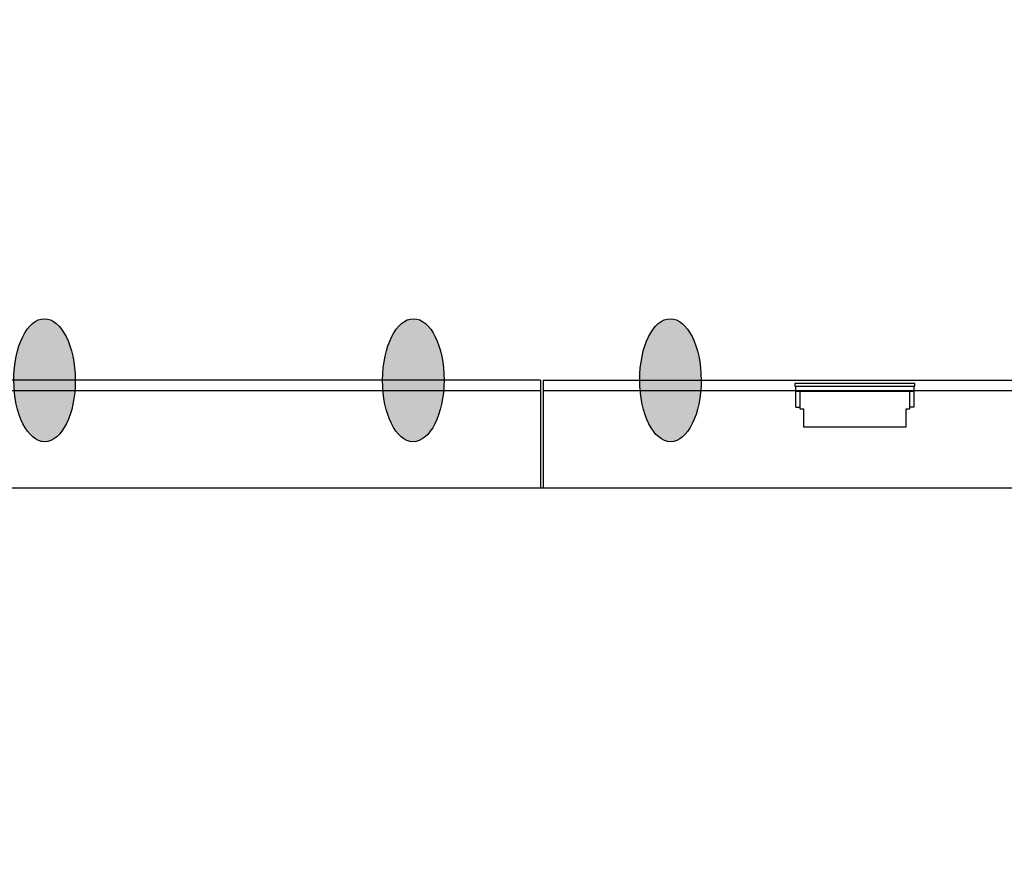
# Model space of a CAD drawing. Header units: feet. Extents: x 0 to 152508, y 0 to 59424.
# Tile 47 of 105: x 152356 to 152364, y 59284 to 59291. Entities that reach past the tile are written whole.
import ezdxf
from ezdxf import colors
from ezdxf.entities.mleader import LeaderData, LeaderLine
from ezdxf.math import Vec2, Vec3

# ---------------------------------------------------------------- set-up
doc = ezdxf.new("R2010")
doc.units = ezdxf.units.FT
doc.header["$LTSCALE"] = 0.05
doc.header["$MEASUREMENT"] = 0
for name, color, linetype, lineweight in [('Bridge plan$0$BR_P_Rail_Object', 251, 'Continuous', 30), ('Bridge plan$0$LT_P_Luminaires', 252, 'Continuous', 0), ('Bridge plan$0$SC_Scratch10', 252, 'Continuous', 0), ('Bridge plan$0$VG_P_Cells', 252, 'Continuous', 13)]:
    doc.layers.add(name, color=color, linetype=linetype, lineweight=lineweight)
doc.layers.add('Trellis Base$0$L-ANNO-NOTE', color=30, linetype='Continuous')
doc.styles.add('Trellis Base$0$ARIAL', font='arial.ttf', dxfattribs={"width": 0.9})

# ---------------------------------------------------------------- blocks, each defined once
blk = doc.blocks.new('Bridge plan')
at = {"layer": 'Bridge plan$0$BR_P_Rail_Object', "lineweight": -3}
h = blk.add_hatch(color=256, dxfattribs=at)
edge = h.paths.add_edge_path()
edge.add_ellipse((1828095.392, 711489.5174), major_axis=(-0.0017, 0.5), ratio=0.5, start_angle=0, end_angle=360)
h = blk.add_hatch(color=256, dxfattribs=at)
edge = h.paths.add_edge_path()
edge.add_ellipse((1828098.392, 711489.5173), major_axis=(0.0018, 0.5), ratio=0.5, start_angle=0, end_angle=360)
h = blk.add_hatch(color=256, dxfattribs=at)
edge = h.paths.add_edge_path()
edge.add_ellipse((1828100.484, 711489.5173), major_axis=(-0.0017, 0.5), ratio=0.5, start_angle=0, end_angle=360)
for centre, major_axis in [((1828095.392, 711489.5174), (-0.0017, 0.5)), ((1828098.392, 711489.5173), (0.0018, 0.5)), ((1828100.484, 711489.5173), (-0.0017, 0.5))]:
    blk.add_ellipse(centre, major_axis=major_axis, ratio=0.5, dxfattribs=at)
at = {"layer": 'Bridge plan$0$LT_P_Luminaires', "lineweight": -3}
for p, q in [((1828101.503, 711489.4274), (1828102.4649, 711489.4274)), ((1828101.503, 711489.2982), (1828101.5396, 711489.2982))]:
    blk.add_line(p, q, dxfattribs=at)
at = {"layer": 'Bridge plan$0$LT_P_Luminaires', "lineweight": -3, "flags": 128}
blk.add_lwpolyline([(1828102.4728, 711489.4691), (1828102.4728, 711489.49), (1828101.4951, 711489.49), (1828101.4951, 711489.4691)], close=True, dxfattribs=at)
for points in [[(1828101.503, 711489.2982), (1828101.503, 711489.4274), (1828101.503, 711489.4691)], [(1828102.4649, 711489.4691), (1828102.4649, 711489.4274), (1828102.4649, 711489.2982), (1828102.4282, 711489.2982)]]:
    blk.add_lwpolyline(points, dxfattribs=at)
blk.add_lwpolyline([(1828102.4282, 711489.4274), (1828102.4282, 711489.2868, -0.414214), (1828102.423, 711489.2816), (1828102.3982, 711489.2816), (1828102.3982, 711489.1357), (1828101.5696, 711489.1357), (1828101.5696, 711489.2816), (1828101.5448, 711489.2816, -0.414214), (1828101.5396, 711489.2868), (1828101.5396, 711489.4274)], format="xyb", dxfattribs=at)
at = {"layer": 'Bridge plan$0$SC_Scratch10', "lineweight": -3, "flags": 128}
for points in [[(1828094.3459, 711489.4342), (1828099.4275, 711489.4342)], [(1828099.4483, 711489.4342), (1828104.5403, 711489.4342)]]:
    blk.add_lwpolyline(points, dxfattribs=at)
at = {"layer": 'Bridge plan$0$VG_P_Cells', "lineweight": -3}
for p, q in [((1828099.4275, 711489.5176), (1828094.3459, 711489.5176)), ((1828099.4275, 711489.5176), (1828099.4275, 711488.6426)), ((1828099.4483, 711489.5176), (1828104.5403, 711489.5176)), ((1828099.4483, 711489.5176), (1828099.4483, 711488.6426)), ((1828077.9371, 711488.6425), (1828110.7226, 711488.6426))]:
    blk.add_line(p, q, dxfattribs=at)
blk = doc.blocks.new('Trellis Base')
blk.add_blockref('Bridge plan', (-1675739.0633, -652201.2631))
at = {"layer": 'Trellis Base$0$L-ANNO-NOTE'}
ml = blk.add_multileader_mtext('Standard', dxfattribs=at)
ml.set_content('W. LIVINGSTON AVENUE', color=11, style='Trellis Base$0$ARIAL')
ml.set_leader_properties()
ml.build(insert=Vec2(0, 0))
ml.multileader.update_dxf_attribs({"has_dogleg": 0, "dogleg_length": 0.36, "arrow_head_size": 1.25, "scale": 10})
ctx = ml.context
ctx.base_point, ctx.scale, ctx.char_height, ctx.arrow_head_size, ctx.landing_gap_size, ctx.plane_origin, ctx.plane_x_axis, ctx.plane_y_axis = Vec3(152493.4333, 59387.8699), 10, 1.25, 1.25, 0.5, Vec3(152496.4817, 59382.3139), Vec3(0.234739, 0.972058), Vec3(-0.972058, 0.234739)
notes = []
notes.append((ctx, [(0, (0, 0, 0), (0, 0), (1, 0), 1, [])]))
ctx.mtext.insert, ctx.mtext.text_direction, ctx.mtext.rotation, ctx.mtext.flow_direction = Vec3(152492.9328, 59388.5051), Vec3(0.234739, 0.972058), 1.333846, 5
ml = blk.add_multileader_mtext('Standard', dxfattribs=at)
ml.set_content('S. FRONT STREET', color=11, style='Trellis Base$0$ARIAL')
ml.set_leader_properties()
ml.build(insert=Vec2(0, 0))
ml.multileader.update_dxf_attribs({"has_dogleg": 0, "dogleg_length": 0.36, "arrow_head_size": 1.25, "scale": 10})
ctx = ml.context
ctx.base_point, ctx.scale, ctx.char_height, ctx.arrow_head_size, ctx.landing_gap_size, ctx.plane_origin = Vec3(152391.6985, 59316.6024), 10, 1.25, 1.25, 0.5, Vec3(152387.0132, 59312.335)
notes.append((ctx, [(0, (0, 0, 0), (0, 0), (1, 0), 1, [])]))
ctx.mtext.insert, ctx.mtext.flow_direction = Vec3(152392.1985, 59317.2381), 5
for ctx, leaders in notes:
    for number, flags, end, landing, length, lines in leaders:
        leader = LeaderData()
        leader.index, (leader.has_last_leader_line, leader.has_dogleg_vector, leader.attachment_direction) = number, flags
        leader.last_leader_point, leader.dogleg_vector, leader.dogleg_length = Vec3(end), Vec3(landing), length
        for number, points, colour, breaks in lines:
            line = LeaderLine()
            line.index, line.vertices, line.color, line.breaks = number, Vec3.list(points), colors.encode_raw_color(colour), breaks
            leader.lines.append(line)
        ctx.leaders.append(leader)

msp = doc.modelspace()

# ---------------------------------------------------------------- block references
msp.add_blockref('Trellis Base', (0, 0))

doc.saveas('drawing.dxf')
